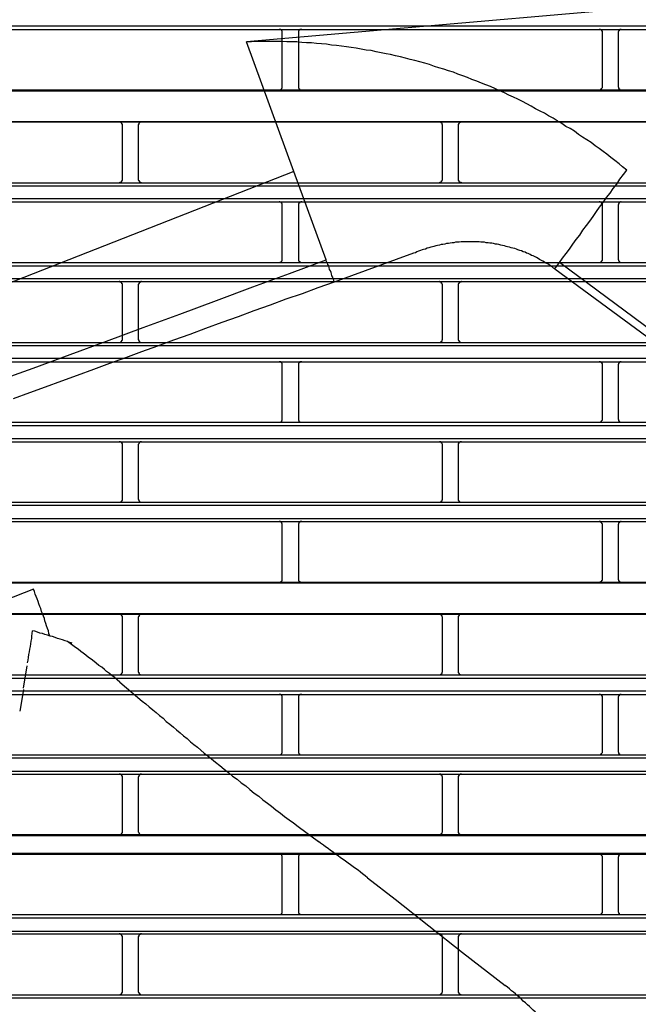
# Model space of a CAD drawing. Header units: millimetres. Extents: x 50532 to 99257, y 49161 to 61325.
# Tile 163 of 256: x 76434 to 76468, y 51833 to 51888. Entities that reach past the tile are written whole.
import ezdxf

# ---------------------------------------------------------------- set-up
doc = ezdxf.new("R2010")
doc.units = ezdxf.units.MM
doc.layers.add('AQUAREA', color=7, linetype='Continuous')

# ---------------------------------------------------------------- blocks, each defined once
blk = doc.blocks.new('SPLIT')
at = {"layer": 'AQUAREA'}
for points in [[(24801.95, -509.18), (24735.17, -514.99)], [(24308.59, -512.47), (24877.69, -512.47)], [(24308.59, -513.03), (24877.69, -513.03)], [(24740.7, -513.52), (24740.7, -513.45), (24740.7, -513.38), (24740.7, -513.31), (24740.7, -513.24), (24740.63, -513.24), (24740.63, -513.17), (24740.56, -513.17), (24740.56, -513.1), (24740.49, -513.1), (24740.49, -513.03), (24740.42, -513.03), (24740.35, -513.03), (24740.28, -513.03), (24740.21, -513.03)], [(24743.71, -513.03), (24743.71, -513.03), (24743.64, -513.03), (24743.57, -513.03), (24743.5, -513.03), (24743.43, -513.03), (24743.43, -513.1), (24743.36, -513.1), (24743.36, -513.17), (24743.29, -513.17), (24743.29, -513.24), (24743.22, -513.24), (24743.22, -513.31), (24743.22, -513.38), (24743.22, -513.45), (24743.22, -513.52)], [(24790.33, -513.52), (24790.33, -513.45), (24790.33, -513.38), (24790.33, -513.31), (24790.26, -513.31), (24790.26, -513.24), (24790.26, -513.17), (24790.19, -513.17), (24790.19, -513.1), (24790.12, -513.1), (24790.05, -513.1), (24790.05, -513.03), (24789.98, -513.03), (24789.91, -513.03), (24789.84, -513.03)], [(24793.27, -513.03), (24793.27, -513.03), (24793.2, -513.03), (24793.13, -513.03), (24793.06, -513.03), (24793.06, -513.1), (24792.99, -513.1), (24792.92, -513.17), (24792.92, -513.24), (24792.85, -513.24), (24792.85, -513.31), (24792.85, -513.38), (24792.78, -513.38), (24792.78, -513.45), (24792.78, -513.52)], [(24740.7, -521.92), (24740.7, -513.52)], [(24743.22, -513.52), (24743.22, -521.92)], [(24790.33, -521.92), (24790.33, -513.52)], [(24792.78, -513.52), (24792.78, -521.92)], [(24794.11, -534.87), (24793.48, -534.38), (24792.92, -533.89), (24792.29, -533.4), (24791.66, -532.91), (24791.03, -532.42), (24790.47, -532), (24789.84, -531.51), (24789.21, -531.09), (24788.58, -530.6), (24787.95, -530.18), (24787.25, -529.76), (24786.62, -529.34), (24785.99, -528.85), (24785.36, -528.43), (24784.66, -528.08), (24784.03, -527.66), (24783.33, -527.24), (24782.7, -526.82), (24782, -526.47), (24781.37, -526.05), (24780.67, -525.7), (24779.97, -525.35), (24779.27, -524.93), (24778.64, -524.58), (24777.94, -524.23), (24777.24, -523.88), (24776.54, -523.53), (24775.84, -523.25), (24775.14, -522.9), (24774.44, -522.55), (24773.74, -522.27), (24772.97, -521.92), (24772.27, -521.64), (24771.57, -521.36), (24770.87, -521.08), (24770.1, -520.8), (24769.4, -520.52), (24768.7, -520.24), (24767.93, -519.96), (24767.23, -519.68), (24766.46, -519.47), (24765.76, -519.19), (24764.99, -518.98), (24764.29, -518.77), (24763.52, -518.49), (24762.82, -518.28), (24762.05, -518.07), (24761.28, -517.86), (24760.51, -517.72), (24759.81, -517.51), (24759.04, -517.3), (24758.27, -517.16), (24757.5, -516.95), (24756.8, -516.81), (24756.03, -516.67), (24755.26, -516.53), (24754.49, -516.32), (24753.72, -516.25), (24752.95, -516.11), (24752.18, -515.97), (24751.41, -515.83), (24750.64, -515.76), (24749.87, -515.62), (24749.1, -515.55), (24748.33, -515.48), (24747.56, -515.34), (24746.79, -515.27), (24746.02, -515.2), (24745.25, -515.13), (24744.48, -515.13), (24743.71, -515.06), (24742.94, -514.99), (24742.17, -514.99), (24741.4, -514.99), (24740.63, -514.92), (24739.86, -514.92), (24739.09, -514.92), (24738.32, -514.92), (24737.55, -514.92), (24736.71, -514.92), (24735.94, -514.99), (24735.17, -514.99)], [(24742.52, -535.08), (24735.17, -514.99)], [(24308.59, -522.41), (24877.69, -522.41)], [(24740.21, -522.41), (24740.21, -522.41), (24740.28, -522.41), (24740.35, -522.41), (24740.42, -522.41), (24740.42, -522.34), (24740.49, -522.34), (24740.56, -522.34), (24740.56, -522.27), (24740.63, -522.27), (24740.63, -522.2), (24740.63, -522.13), (24740.7, -522.13), (24740.7, -522.06), (24740.7, -521.99), (24740.7, -521.92)], [(24743.22, -521.92), (24743.22, -521.92), (24743.22, -521.99), (24743.22, -522.06), (24743.22, -522.13), (24743.29, -522.13), (24743.29, -522.2), (24743.29, -522.27), (24743.36, -522.27), (24743.36, -522.34), (24743.43, -522.34), (24743.5, -522.34), (24743.5, -522.41), (24743.57, -522.41), (24743.64, -522.41), (24743.71, -522.41)], [(24789.84, -522.41), (24789.84, -522.41), (24789.91, -522.41), (24789.98, -522.41), (24790.05, -522.41), (24790.05, -522.34), (24790.12, -522.34), (24790.12, -522.27), (24790.19, -522.27), (24790.19, -522.2), (24790.26, -522.2), (24790.26, -522.13), (24790.33, -522.06), (24790.33, -521.99), (24790.33, -521.92)], [(24792.78, -521.92), (24792.78, -521.92), (24792.78, -521.99), (24792.85, -521.99), (24792.85, -522.06), (24792.85, -522.13), (24792.85, -522.2), (24792.92, -522.2), (24792.92, -522.27), (24792.99, -522.27), (24792.99, -522.34), (24793.06, -522.34), (24793.13, -522.41), (24793.2, -522.41), (24793.27, -522.41)], [(24308.59, -522.55), (24877.69, -522.55)], [(24308.59, -527.31), (24877.69, -527.31)], [(24308.59, -527.38), (24877.69, -527.38)], [(24715.92, -527.87), (24715.92, -527.87), (24715.92, -527.8), (24715.92, -527.73), (24715.85, -527.73), (24715.85, -527.66), (24715.85, -527.59), (24715.78, -527.59), (24715.78, -527.52), (24715.71, -527.52), (24715.71, -527.45), (24715.64, -527.45), (24715.57, -527.38), (24715.5, -527.38), (24715.43, -527.38)], [(24715.92, -536.34), (24715.92, -527.87)], [(24718.86, -527.38), (24718.86, -527.38), (24718.79, -527.38), (24718.72, -527.38), (24718.72, -527.45), (24718.65, -527.45), (24718.58, -527.45), (24718.58, -527.52), (24718.51, -527.52), (24718.51, -527.59), (24718.44, -527.59), (24718.44, -527.66), (24718.44, -527.73), (24718.44, -527.8), (24718.37, -527.8), (24718.37, -527.87)], [(24718.37, -527.87), (24718.37, -536.34)], [(24765.55, -527.87), (24765.55, -527.87), (24765.55, -527.8), (24765.48, -527.8), (24765.48, -527.73), (24765.48, -527.66), (24765.48, -527.59), (24765.41, -527.59), (24765.41, -527.52), (24765.34, -527.52), (24765.34, -527.45), (24765.27, -527.45), (24765.2, -527.45), (24765.2, -527.38), (24765.13, -527.38), (24765.06, -527.38)], [(24765.55, -536.34), (24765.55, -527.87)], [(24768.49, -527.38), (24768.49, -527.38), (24768.42, -527.38), (24768.35, -527.38), (24768.28, -527.45), (24768.21, -527.45), (24768.21, -527.52), (24768.14, -527.52), (24768.14, -527.59), (24768.07, -527.59), (24768.07, -527.66), (24768.07, -527.73), (24768, -527.73), (24768, -527.8), (24768, -527.87)], [(24768, -527.87), (24768, -536.34)], [(24742.52, -535.08), (24625.27, -581.14)], [(24747.49, -548.8), (24742.52, -535.08)], [(24783.68, -549.22), (24784.17, -548.52), (24784.73, -547.82), (24785.22, -547.12), (24785.78, -546.35), (24786.27, -545.65), (24786.83, -544.95), (24787.32, -544.18), (24787.88, -543.48), (24788.37, -542.78), (24788.93, -542.08), (24789.42, -541.31), (24789.91, -540.61), (24790.47, -539.91), (24790.96, -539.14), (24791.52, -538.44), (24792.01, -537.74), (24792.57, -537.04), (24793.06, -536.27), (24793.62, -535.57), (24794.11, -534.87)], [(24308.59, -536.83), (24877.69, -536.83)], [(24308.59, -537.32), (24877.69, -537.32)], [(24715.43, -536.83), (24715.43, -536.83), (24715.5, -536.83), (24715.5, -536.76), (24715.57, -536.76), (24715.64, -536.76), (24715.71, -536.76), (24715.71, -536.69), (24715.78, -536.69), (24715.78, -536.62), (24715.85, -536.62), (24715.85, -536.55), (24715.85, -536.48), (24715.92, -536.48), (24715.92, -536.41), (24715.92, -536.34)], [(24718.37, -536.34), (24718.37, -536.34), (24718.37, -536.41), (24718.44, -536.41), (24718.44, -536.48), (24718.44, -536.55), (24718.51, -536.55), (24718.51, -536.62), (24718.51, -536.69), (24718.58, -536.69), (24718.65, -536.69), (24718.65, -536.76), (24718.72, -536.76), (24718.79, -536.76), (24718.79, -536.83), (24718.86, -536.83)], [(24765.06, -536.83), (24765.06, -536.83), (24765.13, -536.83), (24765.13, -536.76), (24765.2, -536.76), (24765.27, -536.76), (24765.27, -536.69), (24765.34, -536.69), (24765.41, -536.69), (24765.41, -536.62), (24765.41, -536.55), (24765.48, -536.55), (24765.48, -536.48), (24765.48, -536.41), (24765.55, -536.41), (24765.55, -536.34)], [(24768, -536.34), (24768, -536.34), (24768, -536.41), (24768, -536.48), (24768.07, -536.48), (24768.07, -536.55), (24768.07, -536.62), (24768.14, -536.62), (24768.14, -536.69), (24768.21, -536.69), (24768.21, -536.76), (24768.28, -536.76), (24768.35, -536.76), (24768.42, -536.76), (24768.42, -536.83), (24768.49, -536.83)], [(24308.59, -539.28), (24877.69, -539.28)], [(24308.59, -539.77), (24877.69, -539.77)], [(24740.7, -540.26), (24740.7, -540.26), (24740.7, -540.19), (24740.7, -540.12), (24740.7, -540.05), (24740.63, -540.05), (24740.63, -539.98), (24740.56, -539.98), (24740.56, -539.91), (24740.49, -539.91), (24740.49, -539.84), (24740.42, -539.84), (24740.35, -539.84), (24740.35, -539.77), (24740.28, -539.77), (24740.21, -539.77)], [(24740.7, -548.73), (24740.7, -540.26)], [(24743.71, -539.77), (24743.71, -539.77), (24743.64, -539.77), (24743.57, -539.77), (24743.57, -539.84), (24743.5, -539.84), (24743.43, -539.84), (24743.43, -539.91), (24743.36, -539.91), (24743.36, -539.98), (24743.29, -539.98), (24743.29, -540.05), (24743.22, -540.05), (24743.22, -540.12), (24743.22, -540.19), (24743.22, -540.26)], [(24743.22, -540.26), (24743.22, -548.73)], [(24790.33, -540.26), (24790.33, -540.26), (24790.33, -540.19), (24790.33, -540.12), (24790.26, -540.12), (24790.26, -540.05), (24790.26, -539.98), (24790.19, -539.98), (24790.19, -539.91), (24790.12, -539.91), (24790.12, -539.84), (24790.05, -539.84), (24789.98, -539.84), (24789.98, -539.77), (24789.91, -539.77), (24789.84, -539.77)], [(24790.33, -548.73), (24790.33, -540.26)], [(24793.27, -539.77), (24793.27, -539.77), (24793.2, -539.77), (24793.13, -539.77), (24793.13, -539.84), (24793.06, -539.84), (24792.99, -539.84), (24792.99, -539.91), (24792.92, -539.91), (24792.92, -539.98), (24792.85, -540.05), (24792.85, -540.12), (24792.85, -540.19), (24792.78, -540.19), (24792.78, -540.26)], [(24792.78, -540.26), (24792.78, -548.73)], [(24782.98, -550.2), (24782.77, -550.06), (24782.56, -549.85), (24782.28, -549.71), (24782.07, -549.57), (24781.86, -549.43), (24781.58, -549.29), (24781.37, -549.15), (24781.09, -549.01), (24780.88, -548.87), (24780.6, -548.73), (24780.39, -548.59), (24780.11, -548.45), (24779.9, -548.31), (24779.62, -548.17), (24779.34, -548.1), (24779.13, -547.96), (24778.85, -547.82), (24778.57, -547.75), (24778.36, -547.61), (24778.08, -547.54), (24777.8, -547.4), (24777.52, -547.33), (24777.24, -547.26), (24777.03, -547.12), (24776.75, -547.05), (24776.47, -546.98), (24776.19, -546.91), (24775.91, -546.84), (24775.63, -546.77), (24775.42, -546.7), (24775.14, -546.63), (24774.86, -546.56), (24774.58, -546.49), (24774.3, -546.42), (24774.02, -546.35), (24773.74, -546.35), (24773.46, -546.28), (24773.18, -546.21), (24772.9, -546.21), (24772.62, -546.14), (24772.34, -546.14), (24772.06, -546.07), (24771.78, -546.07), (24771.5, -546.07), (24771.22, -546), (24770.94, -546), (24770.66, -546), (24770.38, -546), (24770.1, -546), (24769.82, -546), (24769.54, -546), (24769.26, -546), (24768.98, -546), (24768.7, -546), (24768.42, -546), (24768.14, -546.07), (24767.86, -546.07), (24767.58, -546.07), (24767.3, -546.14), (24767.02, -546.14), (24766.74, -546.21), (24766.46, -546.28), (24766.18, -546.28), (24765.9, -546.35), (24765.62, -546.42), (24765.34, -546.42), (24765.06, -546.49), (24764.78, -546.56), (24764.5, -546.63), (24764.22, -546.7), (24764.01, -546.77), (24763.73, -546.84), (24763.45, -546.91), (24763.17, -546.98), (24762.89, -547.12), (24762.61, -547.19), (24762.4, -547.26), (24762.12, -547.33), (24761.84, -547.47), (24761.56, -547.54), (24761.35, -547.68), (24761.07, -547.75)], [(24761.07, -547.75), (24748.75, -552.23)], [(24308.59, -549.22), (24877.69, -549.22)], [(24308.59, -549.71), (24877.69, -549.71)], [(24633.81, -590.24), (24639.55, -588.21), (24645.22, -586.18), (24650.89, -584.15), (24656.63, -582.12), (24662.3, -580.02), (24667.97, -577.99), (24673.64, -575.96), (24679.38, -573.86), (24685.05, -571.83), (24690.72, -569.73), (24696.39, -567.63), (24702.06, -565.6), (24707.8, -563.5), (24713.47, -561.4), (24719.14, -559.3), (24724.81, -557.2), (24730.48, -555.1), (24736.15, -553), (24741.82, -550.9), (24747.49, -548.8)], [(24740.21, -549.22), (24740.21, -549.22), (24740.28, -549.22), (24740.35, -549.22), (24740.35, -549.15), (24740.42, -549.15), (24740.49, -549.15), (24740.49, -549.08), (24740.56, -549.08), (24740.56, -549.01), (24740.63, -549.01), (24740.63, -548.94), (24740.7, -548.94), (24740.7, -548.87), (24740.7, -548.8), (24740.7, -548.73)], [(24743.22, -548.73), (24743.22, -548.73), (24743.22, -548.8), (24743.22, -548.87), (24743.22, -548.94), (24743.29, -548.94), (24743.29, -549.01), (24743.36, -549.01), (24743.36, -549.08), (24743.43, -549.08), (24743.43, -549.15), (24743.5, -549.15), (24743.57, -549.15), (24743.57, -549.22), (24743.64, -549.22), (24743.71, -549.22)], [(24748.75, -552.23), (24748.68, -551.95), (24748.61, -551.74), (24748.54, -551.46), (24748.4, -551.25), (24748.33, -550.97), (24748.26, -550.76), (24748.19, -550.48), (24748.05, -550.27), (24747.98, -549.99), (24747.91, -549.78), (24747.77, -549.5), (24747.7, -549.29), (24747.56, -549.08), (24747.49, -548.8)], [(24782.98, -550.2), (24783.68, -549.22)], [(24840.17, -591.08), (24783.68, -549.22)], [(24789.84, -549.22), (24789.84, -549.22), (24789.91, -549.22), (24789.98, -549.22), (24789.98, -549.15), (24790.05, -549.15), (24790.12, -549.15), (24790.12, -549.08), (24790.19, -549.08), (24790.19, -549.01), (24790.26, -549.01), (24790.26, -548.94), (24790.26, -548.87), (24790.33, -548.87), (24790.33, -548.8), (24790.33, -548.73)], [(24792.78, -548.73), (24792.78, -548.73), (24792.78, -548.8), (24792.85, -548.8), (24792.85, -548.87), (24792.85, -548.94), (24792.92, -549.01), (24792.92, -549.08), (24792.99, -549.08), (24792.99, -549.15), (24793.06, -549.15), (24793.13, -549.15), (24793.13, -549.22), (24793.2, -549.22), (24793.27, -549.22)], [(24782.98, -550.2), (24821.48, -578.55)], [(24308.59, -551.67), (24877.69, -551.67)], [(24308.59, -552.16), (24877.69, -552.16)], [(24748.75, -552.23), (24746.23, -553.14), (24743.78, -554.05), (24741.26, -554.89), (24738.81, -555.8), (24736.29, -556.71), (24733.84, -557.62), (24731.32, -558.53), (24728.8, -559.44), (24726.35, -560.35), (24723.83, -561.26), (24721.38, -562.17), (24718.86, -563.08), (24716.41, -563.99), (24713.89, -564.9), (24711.44, -565.81), (24708.92, -566.72), (24706.47, -567.63), (24703.95, -568.54), (24701.5, -569.45), (24698.98, -570.36)], [(24715.92, -552.65), (24715.92, -552.65), (24715.92, -552.58), (24715.92, -552.51), (24715.85, -552.51), (24715.85, -552.44), (24715.85, -552.37), (24715.78, -552.37), (24715.78, -552.3), (24715.71, -552.3), (24715.71, -552.23), (24715.64, -552.23), (24715.57, -552.23), (24715.5, -552.23), (24715.5, -552.16), (24715.43, -552.16)], [(24715.92, -561.12), (24715.92, -552.65)], [(24718.86, -552.16), (24718.86, -552.16), (24718.79, -552.16), (24718.79, -552.23), (24718.72, -552.23), (24718.65, -552.23), (24718.65, -552.3), (24718.58, -552.3), (24718.51, -552.3), (24718.51, -552.37), (24718.51, -552.44), (24718.44, -552.44), (24718.44, -552.51), (24718.44, -552.58), (24718.37, -552.58), (24718.37, -552.65)], [(24718.37, -552.65), (24718.37, -561.12)], [(24765.55, -552.65), (24765.55, -552.65), (24765.55, -552.58), (24765.48, -552.58), (24765.48, -552.51), (24765.48, -552.44), (24765.41, -552.44), (24765.41, -552.37), (24765.41, -552.3), (24765.34, -552.3), (24765.27, -552.3), (24765.27, -552.23), (24765.2, -552.23), (24765.13, -552.23), (24765.13, -552.16), (24765.06, -552.16)], [(24765.55, -561.12), (24765.55, -552.65)], [(24768.49, -552.16), (24768.49, -552.16), (24768.42, -552.16), (24768.42, -552.23), (24768.35, -552.23), (24768.28, -552.23), (24768.21, -552.23), (24768.21, -552.3), (24768.14, -552.3), (24768.14, -552.37), (24768.07, -552.37), (24768.07, -552.44), (24768.07, -552.51), (24768, -552.51), (24768, -552.58), (24768, -552.65)], [(24768, -552.65), (24768, -561.12)], [(24308.59, -561.61), (24877.69, -561.61)], [(24308.59, -562.1), (24877.69, -562.1)], [(24715.43, -561.61), (24715.43, -561.61), (24715.5, -561.61), (24715.57, -561.61), (24715.64, -561.54), (24715.71, -561.54), (24715.71, -561.47), (24715.78, -561.47), (24715.78, -561.4), (24715.85, -561.4), (24715.85, -561.33), (24715.85, -561.26), (24715.92, -561.26), (24715.92, -561.19), (24715.92, -561.12)], [(24718.37, -561.12), (24718.37, -561.12), (24718.37, -561.19), (24718.44, -561.19), (24718.44, -561.26), (24718.44, -561.33), (24718.44, -561.4), (24718.51, -561.4), (24718.51, -561.47), (24718.58, -561.47), (24718.58, -561.54), (24718.65, -561.54), (24718.72, -561.54), (24718.72, -561.61), (24718.79, -561.61), (24718.86, -561.61)], [(24765.06, -561.61), (24765.06, -561.61), (24765.13, -561.61), (24765.2, -561.61), (24765.2, -561.54), (24765.27, -561.54), (24765.34, -561.54), (24765.34, -561.47), (24765.41, -561.47), (24765.41, -561.4), (24765.48, -561.4), (24765.48, -561.33), (24765.48, -561.26), (24765.48, -561.19), (24765.55, -561.19), (24765.55, -561.12)], [(24768, -561.12), (24768, -561.12), (24768, -561.19), (24768, -561.26), (24768.07, -561.26), (24768.07, -561.33), (24768.07, -561.4), (24768.14, -561.4), (24768.14, -561.47), (24768.21, -561.47), (24768.21, -561.54), (24768.28, -561.54), (24768.35, -561.61), (24768.42, -561.61), (24768.49, -561.61)], [(24308.59, -564.06), (24877.69, -564.06)], [(24308.59, -564.62), (24877.69, -564.62)], [(24740.7, -565.11), (24740.7, -565.04), (24740.7, -564.97), (24740.7, -564.9), (24740.7, -564.83), (24740.63, -564.83), (24740.63, -564.76), (24740.56, -564.76), (24740.56, -564.69), (24740.49, -564.69), (24740.49, -564.62), (24740.42, -564.62), (24740.35, -564.62), (24740.28, -564.62), (24740.21, -564.62)], [(24740.7, -573.51), (24740.7, -565.11)], [(24743.71, -564.62), (24743.71, -564.62), (24743.64, -564.62), (24743.57, -564.62), (24743.5, -564.62), (24743.43, -564.62), (24743.43, -564.69), (24743.36, -564.69), (24743.36, -564.76), (24743.29, -564.76), (24743.29, -564.83), (24743.22, -564.83), (24743.22, -564.9), (24743.22, -564.97), (24743.22, -565.04), (24743.22, -565.11)], [(24743.22, -565.11), (24743.22, -573.51)], [(24790.33, -565.11), (24790.33, -565.04), (24790.33, -564.97), (24790.33, -564.9), (24790.26, -564.9), (24790.26, -564.83), (24790.26, -564.76), (24790.19, -564.76), (24790.19, -564.69), (24790.12, -564.69), (24790.05, -564.69), (24790.05, -564.62), (24789.98, -564.62), (24789.91, -564.62), (24789.84, -564.62)], [(24790.33, -573.51), (24790.33, -565.11)], [(24793.27, -564.62), (24793.27, -564.62), (24793.2, -564.62), (24793.13, -564.62), (24793.06, -564.62), (24793.06, -564.69), (24792.99, -564.69), (24792.92, -564.76), (24792.92, -564.83), (24792.85, -564.83), (24792.85, -564.9), (24792.85, -564.97), (24792.78, -564.97), (24792.78, -565.04), (24792.78, -565.11)], [(24792.78, -565.11), (24792.78, -573.51)], [(24308.59, -574), (24877.69, -574)], [(24740.21, -574), (24740.21, -574), (24740.28, -574), (24740.35, -574), (24740.42, -574), (24740.42, -573.93), (24740.49, -573.93), (24740.56, -573.93), (24740.56, -573.86), (24740.63, -573.86), (24740.63, -573.79), (24740.63, -573.72), (24740.7, -573.72), (24740.7, -573.65), (24740.7, -573.58), (24740.7, -573.51)], [(24743.22, -573.51), (24743.22, -573.51), (24743.22, -573.58), (24743.22, -573.65), (24743.22, -573.72), (24743.29, -573.72), (24743.29, -573.79), (24743.29, -573.86), (24743.36, -573.86), (24743.36, -573.93), (24743.43, -573.93), (24743.5, -573.93), (24743.5, -574), (24743.57, -574), (24743.64, -574), (24743.71, -574)], [(24789.84, -574), (24789.84, -574), (24789.91, -574), (24789.98, -574), (24790.05, -574), (24790.05, -573.93), (24790.12, -573.93), (24790.12, -573.86), (24790.19, -573.86), (24790.19, -573.79), (24790.26, -573.79), (24790.26, -573.72), (24790.33, -573.65), (24790.33, -573.58), (24790.33, -573.51)], [(24792.78, -573.51), (24792.78, -573.51), (24792.78, -573.58), (24792.85, -573.58), (24792.85, -573.65), (24792.85, -573.72), (24792.85, -573.79), (24792.92, -573.79), (24792.92, -573.86), (24792.99, -573.86), (24792.99, -573.93), (24793.06, -573.93), (24793.13, -574), (24793.2, -574), (24793.27, -574)], [(24308.59, -574.49), (24877.69, -574.49)], [(24308.59, -576.52), (24877.69, -576.52)], [(24308.59, -577.01), (24877.69, -577.01)], [(24715.92, -577.5), (24715.92, -577.5), (24715.92, -577.43), (24715.92, -577.36), (24715.92, -577.29), (24715.85, -577.29), (24715.85, -577.22), (24715.78, -577.15), (24715.78, -577.08), (24715.71, -577.08), (24715.64, -577.08), (24715.64, -577.01), (24715.57, -577.01), (24715.5, -577.01), (24715.43, -577.01)], [(24718.86, -577.01), (24718.86, -577.01), (24718.79, -577.01), (24718.72, -577.01), (24718.65, -577.01), (24718.65, -577.08), (24718.58, -577.08), (24718.58, -577.15), (24718.51, -577.15), (24718.51, -577.22), (24718.44, -577.22), (24718.44, -577.29), (24718.44, -577.36), (24718.37, -577.43), (24718.37, -577.5)], [(24765.55, -577.5), (24765.55, -577.5), (24765.55, -577.43), (24765.48, -577.36), (24765.48, -577.29), (24765.48, -577.22), (24765.41, -577.22), (24765.41, -577.15), (24765.34, -577.15), (24765.34, -577.08), (24765.27, -577.08), (24765.27, -577.01), (24765.2, -577.01), (24765.13, -577.01), (24765.06, -577.01)], [(24768.49, -577.01), (24768.49, -577.01), (24768.42, -577.01), (24768.35, -577.01), (24768.28, -577.01), (24768.28, -577.08), (24768.21, -577.08), (24768.14, -577.08), (24768.14, -577.15), (24768.07, -577.15), (24768.07, -577.22), (24768.07, -577.29), (24768, -577.29), (24768, -577.36), (24768, -577.43), (24768, -577.5)], [(24715.92, -585.9), (24715.92, -577.5)], [(24718.37, -577.5), (24718.37, -585.9)], [(24765.55, -585.9), (24765.55, -577.5)], [(24768, -577.5), (24768, -585.9)], [(24308.59, -586.39), (24877.69, -586.39)], [(24715.43, -586.39), (24715.43, -586.39), (24715.5, -586.39), (24715.57, -586.39), (24715.64, -586.39), (24715.64, -586.32), (24715.71, -586.32), (24715.78, -586.32), (24715.78, -586.25), (24715.85, -586.18), (24715.85, -586.11), (24715.92, -586.11), (24715.92, -586.04), (24715.92, -585.97), (24715.92, -585.9)], [(24718.37, -585.9), (24718.37, -585.9), (24718.37, -585.97), (24718.44, -586.04), (24718.44, -586.11), (24718.44, -586.18), (24718.51, -586.18), (24718.51, -586.25), (24718.58, -586.25), (24718.58, -586.32), (24718.65, -586.32), (24718.65, -586.39), (24718.72, -586.39), (24718.79, -586.39), (24718.86, -586.39)], [(24765.06, -586.39), (24765.06, -586.39), (24765.13, -586.39), (24765.2, -586.39), (24765.27, -586.39), (24765.27, -586.32), (24765.34, -586.32), (24765.34, -586.25), (24765.41, -586.25), (24765.41, -586.18), (24765.48, -586.18), (24765.48, -586.11), (24765.48, -586.04), (24765.55, -585.97), (24765.55, -585.9)], [(24768, -585.9), (24768, -585.9), (24768, -585.97), (24768, -586.04), (24768, -586.11), (24768.07, -586.11), (24768.07, -586.18), (24768.07, -586.25), (24768.14, -586.25), (24768.14, -586.32), (24768.21, -586.32), (24768.28, -586.32), (24768.28, -586.39), (24768.35, -586.39), (24768.42, -586.39), (24768.49, -586.39)], [(24308.59, -586.88), (24877.69, -586.88)], [(24308.59, -588.91), (24877.69, -588.91)], [(24308.59, -589.4), (24877.69, -589.4)], [(24740.7, -589.89), (24740.7, -589.89), (24740.7, -589.82), (24740.7, -589.75), (24740.7, -589.68), (24740.63, -589.68), (24740.63, -589.61), (24740.63, -589.54), (24740.56, -589.54), (24740.56, -589.47), (24740.49, -589.47), (24740.42, -589.47), (24740.42, -589.4), (24740.35, -589.4), (24740.28, -589.4), (24740.21, -589.4)], [(24743.71, -589.4), (24743.71, -589.4), (24743.64, -589.4), (24743.57, -589.4), (24743.5, -589.4), (24743.5, -589.47), (24743.43, -589.47), (24743.36, -589.47), (24743.36, -589.54), (24743.29, -589.54), (24743.29, -589.61), (24743.29, -589.68), (24743.22, -589.68), (24743.22, -589.75), (24743.22, -589.82), (24743.22, -589.89)], [(24790.33, -589.89), (24790.33, -589.89), (24790.33, -589.82), (24790.33, -589.75), (24790.26, -589.68), (24790.26, -589.61), (24790.19, -589.61), (24790.19, -589.54), (24790.12, -589.54), (24790.12, -589.47), (24790.05, -589.47), (24790.05, -589.4), (24789.98, -589.4), (24789.91, -589.4), (24789.84, -589.4)], [(24793.27, -589.4), (24793.27, -589.4), (24793.2, -589.4), (24793.13, -589.4), (24793.06, -589.47), (24792.99, -589.47), (24792.99, -589.54), (24792.92, -589.54), (24792.92, -589.61), (24792.85, -589.61), (24792.85, -589.68), (24792.85, -589.75), (24792.85, -589.82), (24792.78, -589.82), (24792.78, -589.89)], [(24740.7, -598.29), (24740.7, -589.89)], [(24743.22, -589.89), (24743.22, -598.29)], [(24790.33, -598.29), (24790.33, -589.89)], [(24792.78, -589.89), (24792.78, -598.29)], [(24308.59, -598.78), (24877.69, -598.78)], [(24740.21, -598.78), (24740.21, -598.78), (24740.28, -598.78), (24740.35, -598.78), (24740.42, -598.78), (24740.49, -598.78), (24740.49, -598.71), (24740.56, -598.71), (24740.56, -598.64), (24740.63, -598.64), (24740.63, -598.57), (24740.7, -598.57), (24740.7, -598.5), (24740.7, -598.43), (24740.7, -598.36), (24740.7, -598.29)], [(24743.22, -598.29), (24743.22, -598.36), (24743.22, -598.43), (24743.22, -598.5), (24743.22, -598.57), (24743.29, -598.57), (24743.29, -598.64), (24743.36, -598.64), (24743.36, -598.71), (24743.43, -598.71), (24743.43, -598.78), (24743.5, -598.78), (24743.57, -598.78), (24743.64, -598.78), (24743.71, -598.78)], [(24789.84, -598.78), (24789.84, -598.78), (24789.91, -598.78), (24789.98, -598.78), (24790.05, -598.78), (24790.05, -598.71), (24790.12, -598.71), (24790.19, -598.71), (24790.19, -598.64), (24790.26, -598.64), (24790.26, -598.57), (24790.26, -598.5), (24790.33, -598.5), (24790.33, -598.43), (24790.33, -598.36), (24790.33, -598.29)], [(24792.78, -598.29), (24792.78, -598.36), (24792.78, -598.43), (24792.85, -598.43), (24792.85, -598.5), (24792.85, -598.57), (24792.92, -598.57), (24792.92, -598.64), (24792.99, -598.71), (24793.06, -598.71), (24793.06, -598.78), (24793.13, -598.78), (24793.2, -598.78), (24793.27, -598.78)], [(24308.59, -598.92), (24877.69, -598.92)], [(24702.13, -599.9), (24656.35, -617.89)], [(24704.65, -607.11), (24704.51, -606.76), (24704.44, -606.34), (24704.3, -605.99), (24704.16, -605.57), (24704.02, -605.22), (24703.88, -604.8), (24703.81, -604.45), (24703.67, -604.1), (24703.53, -603.68), (24703.39, -603.33), (24703.25, -602.91), (24703.11, -602.56), (24702.97, -602.14), (24702.83, -601.79), (24702.69, -601.37), (24702.55, -601.02), (24702.41, -600.67), (24702.27, -600.25), (24702.13, -599.9)], [(24308.59, -603.68), (24877.69, -603.68)], [(24308.59, -603.75), (24877.69, -603.75)], [(24715.92, -604.24), (24715.92, -604.24), (24715.92, -604.17), (24715.92, -604.1), (24715.85, -604.1), (24715.85, -604.03), (24715.85, -603.96), (24715.78, -603.96), (24715.78, -603.89), (24715.71, -603.89), (24715.71, -603.82), (24715.64, -603.82), (24715.57, -603.82), (24715.5, -603.82), (24715.5, -603.75), (24715.43, -603.75)], [(24715.92, -612.71), (24715.92, -604.24)], [(24718.86, -603.75), (24718.86, -603.75), (24718.79, -603.75), (24718.79, -603.82), (24718.72, -603.82), (24718.65, -603.82), (24718.65, -603.89), (24718.58, -603.89), (24718.51, -603.89), (24718.51, -603.96), (24718.51, -604.03), (24718.44, -604.03), (24718.44, -604.1), (24718.44, -604.17), (24718.37, -604.17), (24718.37, -604.24)], [(24718.37, -604.24), (24718.37, -612.71)], [(24765.55, -604.24), (24765.55, -604.24), (24765.55, -604.17), (24765.48, -604.17), (24765.48, -604.1), (24765.48, -604.03), (24765.41, -604.03), (24765.41, -603.96), (24765.41, -603.89), (24765.34, -603.89), (24765.27, -603.89), (24765.27, -603.82), (24765.2, -603.82), (24765.13, -603.82), (24765.13, -603.75), (24765.06, -603.75)], [(24765.55, -612.71), (24765.55, -604.24)], [(24768.49, -603.75), (24768.49, -603.75), (24768.42, -603.75), (24768.42, -603.82), (24768.35, -603.82), (24768.28, -603.82), (24768.21, -603.82), (24768.21, -603.89), (24768.14, -603.89), (24768.14, -603.96), (24768.07, -603.96), (24768.07, -604.03), (24768.07, -604.1), (24768, -604.1), (24768, -604.17), (24768, -604.24)], [(24768, -604.24), (24768, -612.71)], [(24701.22, -611.31), (24701.29, -610.89), (24701.36, -610.47), (24701.43, -610.05), (24701.5, -609.63), (24701.57, -609.21), (24701.64, -608.79), (24701.71, -608.37), (24701.78, -607.95), (24701.85, -607.53), (24701.85, -607.18), (24701.92, -606.76), (24701.99, -606.34)], [(24707.38, -608.02), (24707.03, -607.88), (24706.61, -607.74), (24706.26, -607.67), (24705.84, -607.53), (24705.49, -607.39), (24705.07, -607.25), (24704.72, -607.18), (24704.3, -607.04), (24703.88, -606.9), (24703.53, -606.76), (24703.11, -606.69), (24702.76, -606.55), (24702.34, -606.41), (24701.99, -606.34)], [(24707.38, -608.02), (24708.08, -608.23)], [(24715.5, -614.32), (24715.08, -613.97), (24714.73, -613.62), (24714.31, -613.34), (24713.89, -612.99), (24713.47, -612.64), (24713.12, -612.36), (24712.7, -612.01), (24712.28, -611.73), (24711.86, -611.38), (24711.51, -611.1), (24711.09, -610.75), (24710.67, -610.47), (24710.25, -610.12), (24709.83, -609.84), (24709.48, -609.56), (24709.06, -609.21), (24708.64, -608.93), (24708.22, -608.65), (24707.8, -608.3), (24707.38, -608.02)], [(24700.59, -615.23), (24701.15, -611.8)], [(24308.59, -613.2), (24877.69, -613.2)], [(24308.59, -613.69), (24877.69, -613.69)], [(24715.43, -613.2), (24715.43, -613.2), (24715.5, -613.2), (24715.57, -613.2), (24715.64, -613.13), (24715.71, -613.13), (24715.71, -613.06), (24715.78, -613.06), (24715.78, -612.99), (24715.85, -612.99), (24715.85, -612.92), (24715.85, -612.85), (24715.92, -612.85), (24715.92, -612.78), (24715.92, -612.71)], [(24718.37, -612.71), (24718.37, -612.71), (24718.37, -612.78), (24718.44, -612.78), (24718.44, -612.85), (24718.44, -612.92), (24718.44, -612.99), (24718.51, -612.99), (24718.51, -613.06), (24718.58, -613.06), (24718.58, -613.13), (24718.65, -613.13), (24718.72, -613.13), (24718.72, -613.2), (24718.79, -613.2), (24718.86, -613.2)], [(24765.06, -613.2), (24765.06, -613.2), (24765.13, -613.2), (24765.2, -613.2), (24765.2, -613.13), (24765.27, -613.13), (24765.34, -613.13), (24765.34, -613.06), (24765.41, -613.06), (24765.41, -612.99), (24765.48, -612.99), (24765.48, -612.92), (24765.48, -612.85), (24765.48, -612.78), (24765.55, -612.78), (24765.55, -612.71)], [(24768, -612.71), (24768, -612.71), (24768, -612.78), (24768, -612.85), (24768.07, -612.85), (24768.07, -612.92), (24768.07, -612.99), (24768.14, -612.99), (24768.14, -613.06), (24768.21, -613.06), (24768.21, -613.13), (24768.28, -613.13), (24768.35, -613.2), (24768.42, -613.2), (24768.49, -613.2)], [(24308.59, -615.65), (24877.69, -615.65)], [(24700.59, -615.44), (24700.03, -618.8)], [(24715.5, -614.32), (24719, -617.26)], [(24308.59, -616.21), (24877.69, -616.21)], [(24740.7, -616.7), (24740.7, -616.63), (24740.7, -616.56), (24740.7, -616.49), (24740.7, -616.42), (24740.63, -616.42), (24740.63, -616.35), (24740.56, -616.35), (24740.56, -616.28), (24740.49, -616.28), (24740.49, -616.21), (24740.42, -616.21), (24740.35, -616.21), (24740.28, -616.21), (24740.21, -616.21)], [(24740.7, -625.1), (24740.7, -616.7)], [(24743.71, -616.21), (24743.71, -616.21), (24743.64, -616.21), (24743.57, -616.21), (24743.5, -616.21), (24743.43, -616.21), (24743.43, -616.28), (24743.36, -616.28), (24743.36, -616.35), (24743.29, -616.35), (24743.29, -616.42), (24743.22, -616.42), (24743.22, -616.49), (24743.22, -616.56), (24743.22, -616.63), (24743.22, -616.7)], [(24743.22, -616.7), (24743.22, -625.1)], [(24790.33, -616.7), (24790.33, -616.63), (24790.33, -616.56), (24790.33, -616.49), (24790.26, -616.49), (24790.26, -616.42), (24790.26, -616.35), (24790.19, -616.35), (24790.19, -616.28), (24790.12, -616.28), (24790.05, -616.28), (24790.05, -616.21), (24789.98, -616.21), (24789.91, -616.21), (24789.84, -616.21)], [(24790.33, -625.1), (24790.33, -616.7)], [(24793.27, -616.21), (24793.27, -616.21), (24793.2, -616.21), (24793.13, -616.21), (24793.06, -616.21), (24793.06, -616.28), (24792.99, -616.28), (24792.99, -616.35), (24792.92, -616.35), (24792.92, -616.42), (24792.85, -616.42), (24792.85, -616.49), (24792.85, -616.56), (24792.78, -616.56), (24792.78, -616.63), (24792.78, -616.7)], [(24792.78, -616.7), (24792.78, -625.1)], [(24719, -617.26), (24719.56, -617.68), (24720.05, -618.17), (24720.61, -618.59), (24721.17, -619.01), (24721.66, -619.5), (24722.22, -619.92), (24722.71, -620.41), (24723.27, -620.83), (24723.83, -621.32), (24724.32, -621.74), (24724.88, -622.16), (24725.37, -622.65), (24725.93, -623.07), (24726.49, -623.56), (24726.98, -623.98), (24727.54, -624.4), (24728.1, -624.89), (24728.59, -625.31), (24729.15, -625.73), (24729.71, -626.22)], [(24308.59, -625.59), (24877.69, -625.59)], [(24308.59, -626.08), (24877.69, -626.08)], [(24729.71, -626.22), (24730.34, -626.71), (24731.04, -627.27), (24731.67, -627.83), (24732.37, -628.32), (24733, -628.88), (24733.7, -629.37), (24734.33, -629.93), (24735.03, -630.42), (24735.66, -630.98), (24736.36, -631.54), (24737.06, -632.03), (24737.69, -632.59), (24738.39, -633.08), (24739.02, -633.57), (24739.72, -634.13), (24740.42, -634.62), (24741.05, -635.18), (24741.75, -635.67), (24742.45, -636.16), (24743.15, -636.72)], [(24740.21, -625.59), (24740.21, -625.59), (24740.28, -625.59), (24740.35, -625.59), (24740.42, -625.59), (24740.42, -625.52), (24740.49, -625.52), (24740.56, -625.52), (24740.56, -625.45), (24740.63, -625.45), (24740.63, -625.38), (24740.63, -625.31), (24740.7, -625.31), (24740.7, -625.24), (24740.7, -625.17), (24740.7, -625.1)], [(24743.22, -625.1), (24743.22, -625.1), (24743.22, -625.17), (24743.22, -625.24), (24743.22, -625.31), (24743.29, -625.31), (24743.29, -625.38), (24743.29, -625.45), (24743.36, -625.45), (24743.36, -625.52), (24743.43, -625.52), (24743.5, -625.52), (24743.5, -625.59), (24743.57, -625.59), (24743.64, -625.59), (24743.71, -625.59)], [(24789.84, -625.59), (24789.84, -625.59), (24789.91, -625.59), (24789.98, -625.59), (24790.05, -625.59), (24790.05, -625.52), (24790.12, -625.52), (24790.12, -625.45), (24790.19, -625.45), (24790.19, -625.38), (24790.26, -625.38), (24790.26, -625.31), (24790.33, -625.24), (24790.33, -625.17), (24790.33, -625.1)], [(24792.78, -625.1), (24792.78, -625.1), (24792.78, -625.17), (24792.85, -625.17), (24792.85, -625.24), (24792.85, -625.31), (24792.85, -625.38), (24792.92, -625.38), (24792.92, -625.45), (24792.99, -625.45), (24792.99, -625.52), (24793.06, -625.52), (24793.13, -625.59), (24793.2, -625.59), (24793.27, -625.59)], [(24308.59, -628.11), (24877.69, -628.11)], [(24308.59, -628.6), (24877.69, -628.6)], [(24715.92, -629.09), (24715.92, -629.09), (24715.92, -629.02), (24715.92, -628.95), (24715.92, -628.88), (24715.85, -628.88), (24715.85, -628.81), (24715.78, -628.74), (24715.78, -628.67), (24715.71, -628.67), (24715.64, -628.67), (24715.64, -628.6), (24715.57, -628.6), (24715.5, -628.6), (24715.43, -628.6)], [(24715.92, -637.49), (24715.92, -629.09)], [(24718.86, -628.6), (24718.86, -628.6), (24718.79, -628.6), (24718.72, -628.6), (24718.65, -628.6), (24718.65, -628.67), (24718.58, -628.67), (24718.58, -628.74), (24718.51, -628.74), (24718.51, -628.81), (24718.44, -628.81), (24718.44, -628.88), (24718.44, -628.95), (24718.37, -629.02), (24718.37, -629.09)], [(24718.37, -629.09), (24718.37, -637.49)], [(24765.55, -629.09), (24765.55, -629.09), (24765.55, -629.02), (24765.48, -628.95), (24765.48, -628.88), (24765.48, -628.81), (24765.41, -628.81), (24765.41, -628.74), (24765.34, -628.74), (24765.34, -628.67), (24765.27, -628.67), (24765.27, -628.6), (24765.2, -628.6), (24765.13, -628.6), (24765.06, -628.6)], [(24765.55, -637.49), (24765.55, -629.09)], [(24768.49, -628.6), (24768.49, -628.6), (24768.42, -628.6), (24768.35, -628.6), (24768.28, -628.6), (24768.28, -628.67), (24768.21, -628.67), (24768.14, -628.67), (24768.14, -628.74), (24768.07, -628.74), (24768.07, -628.81), (24768.07, -628.88), (24768, -628.88), (24768, -628.95), (24768, -629.02), (24768, -629.09)], [(24768, -629.09), (24768, -637.49)], [(24743.15, -636.72), (24746.3, -639.03)], [(24308.59, -637.98), (24877.69, -637.98)], [(24308.59, -638.12), (24877.69, -638.12)], [(24715.43, -637.98), (24715.43, -637.98), (24715.5, -637.98), (24715.57, -637.98), (24715.64, -637.98), (24715.64, -637.91), (24715.71, -637.91), (24715.78, -637.91), (24715.78, -637.84), (24715.85, -637.77), (24715.85, -637.7), (24715.92, -637.7), (24715.92, -637.63), (24715.92, -637.56), (24715.92, -637.49)], [(24718.37, -637.49), (24718.37, -637.49), (24718.37, -637.56), (24718.44, -637.63), (24718.44, -637.7), (24718.44, -637.77), (24718.51, -637.77), (24718.51, -637.84), (24718.58, -637.84), (24718.58, -637.91), (24718.65, -637.91), (24718.65, -637.98), (24718.72, -637.98), (24718.79, -637.98), (24718.86, -637.98)], [(24765.06, -637.98), (24765.06, -637.98), (24765.13, -637.98), (24765.2, -637.98), (24765.27, -637.98), (24765.27, -637.91), (24765.34, -637.91), (24765.34, -637.84), (24765.41, -637.84), (24765.41, -637.77), (24765.48, -637.77), (24765.48, -637.7), (24765.48, -637.63), (24765.55, -637.56), (24765.55, -637.49)], [(24768, -637.49), (24768, -637.49), (24768, -637.56), (24768, -637.63), (24768, -637.7), (24768.07, -637.7), (24768.07, -637.77), (24768.07, -637.84), (24768.14, -637.84), (24768.14, -637.91), (24768.21, -637.91), (24768.28, -637.91), (24768.28, -637.98), (24768.35, -637.98), (24768.42, -637.98), (24768.49, -637.98)], [(24753.93, -644.7), (24753.58, -644.35), (24753.16, -644.07), (24752.81, -643.79), (24752.46, -643.51), (24752.04, -643.23), (24751.69, -642.95), (24751.27, -642.67), (24750.92, -642.39), (24750.5, -642.11), (24750.15, -641.83), (24749.73, -641.55), (24749.38, -641.27), (24748.96, -640.99), (24748.61, -640.71), (24748.19, -640.43), (24747.84, -640.15), (24747.42, -639.87), (24747.07, -639.59), (24746.65, -639.31), (24746.3, -639.03)], [(24308.59, -640.85), (24877.69, -640.85)], [(24308.59, -640.99), (24877.69, -640.99)], [(24740.7, -641.48), (24740.7, -641.48), (24740.7, -641.41), (24740.7, -641.34), (24740.7, -641.27), (24740.63, -641.27), (24740.63, -641.2), (24740.63, -641.13), (24740.56, -641.13), (24740.56, -641.06), (24740.49, -641.06), (24740.42, -641.06), (24740.42, -640.99), (24740.35, -640.99), (24740.28, -640.99), (24740.21, -640.99)], [(24740.7, -649.88), (24740.7, -641.48)], [(24743.71, -640.99), (24743.71, -640.99), (24743.64, -640.99), (24743.57, -640.99), (24743.5, -640.99), (24743.5, -641.06), (24743.43, -641.06), (24743.36, -641.06), (24743.36, -641.13), (24743.29, -641.13), (24743.29, -641.2), (24743.29, -641.27), (24743.22, -641.27), (24743.22, -641.34), (24743.22, -641.41), (24743.22, -641.48)], [(24743.22, -641.48), (24743.22, -649.88)], [(24790.33, -641.48), (24790.33, -641.48), (24790.33, -641.41), (24790.33, -641.34), (24790.26, -641.27), (24790.26, -641.2), (24790.19, -641.2), (24790.19, -641.13), (24790.12, -641.13), (24790.12, -641.06), (24790.05, -641.06), (24790.05, -640.99), (24789.98, -640.99), (24789.91, -640.99), (24789.84, -640.99)], [(24790.33, -649.88), (24790.33, -641.48)], [(24793.27, -640.99), (24793.27, -640.99), (24793.2, -640.99), (24793.13, -640.99), (24793.06, -641.06), (24792.99, -641.06), (24792.99, -641.13), (24792.92, -641.13), (24792.92, -641.2), (24792.85, -641.2), (24792.85, -641.27), (24792.85, -641.34), (24792.85, -641.41), (24792.78, -641.41), (24792.78, -641.48)], [(24792.78, -641.48), (24792.78, -649.88)], [(24753.93, -644.7), (24758.2, -647.99)], [(24758.2, -647.99), (24768.63, -656.25)], [(24308.59, -650.37), (24877.69, -650.37)], [(24740.21, -650.37), (24740.21, -650.37), (24740.28, -650.37), (24740.35, -650.37), (24740.42, -650.37), (24740.49, -650.37), (24740.49, -650.3), (24740.56, -650.3), (24740.56, -650.23), (24740.63, -650.23), (24740.63, -650.16), (24740.7, -650.16), (24740.7, -650.09), (24740.7, -650.02), (24740.7, -649.95), (24740.7, -649.88)], [(24743.22, -649.88), (24743.22, -649.95), (24743.22, -650.02), (24743.22, -650.09), (24743.22, -650.16), (24743.29, -650.16), (24743.29, -650.23), (24743.36, -650.23), (24743.36, -650.3), (24743.43, -650.3), (24743.43, -650.37), (24743.5, -650.37), (24743.57, -650.37), (24743.64, -650.37), (24743.71, -650.37)], [(24789.84, -650.37), (24789.84, -650.37), (24789.91, -650.37), (24789.98, -650.37), (24790.05, -650.37), (24790.12, -650.3), (24790.19, -650.3), (24790.19, -650.23), (24790.26, -650.23), (24790.26, -650.16), (24790.26, -650.09), (24790.33, -650.09), (24790.33, -650.02), (24790.33, -649.95), (24790.33, -649.88)], [(24792.78, -649.88), (24792.78, -649.95), (24792.78, -650.02), (24792.85, -650.02), (24792.85, -650.09), (24792.85, -650.16), (24792.92, -650.16), (24792.92, -650.23), (24792.99, -650.3), (24793.06, -650.3), (24793.06, -650.37), (24793.13, -650.37), (24793.2, -650.37), (24793.27, -650.37)], [(24308.59, -650.86), (24877.69, -650.86)], [(24308.59, -652.96), (24877.69, -652.96)], [(24308.59, -653.38), (24877.69, -653.38)], [(24715.92, -653.87), (24715.92, -653.87), (24715.92, -653.8), (24715.92, -653.73), (24715.85, -653.73), (24715.85, -653.66), (24715.85, -653.59), (24715.78, -653.59), (24715.78, -653.52), (24715.71, -653.52), (24715.71, -653.45), (24715.64, -653.45), (24715.57, -653.38), (24715.5, -653.38), (24715.43, -653.38)], [(24718.86, -653.38), (24718.86, -653.38), (24718.79, -653.38), (24718.72, -653.38), (24718.72, -653.45), (24718.65, -653.45), (24718.58, -653.45), (24718.58, -653.52), (24718.51, -653.52), (24718.51, -653.59), (24718.44, -653.59), (24718.44, -653.66), (24718.44, -653.73), (24718.44, -653.8), (24718.37, -653.8), (24718.37, -653.87)], [(24765.55, -653.87), (24765.55, -653.87), (24765.55, -653.8), (24765.48, -653.8), (24765.48, -653.73), (24765.48, -653.66), (24765.48, -653.59), (24765.41, -653.59), (24765.41, -653.52), (24765.34, -653.52), (24765.34, -653.45), (24765.27, -653.45), (24765.2, -653.45), (24765.2, -653.38), (24765.13, -653.38), (24765.06, -653.38)], [(24768.49, -653.38), (24768.49, -653.38), (24768.42, -653.38), (24768.35, -653.38), (24768.28, -653.45), (24768.21, -653.45), (24768.21, -653.52), (24768.14, -653.52), (24768.14, -653.59), (24768.07, -653.59), (24768.07, -653.66), (24768.07, -653.73), (24768, -653.73), (24768, -653.8), (24768, -653.87)], [(24715.92, -662.34), (24715.92, -653.87)], [(24718.37, -653.87), (24718.37, -662.34)], [(24765.55, -662.34), (24765.55, -653.87)], [(24768, -653.87), (24768, -662.34)], [(24768.63, -656.25), (24775.28, -661.36)], [(24780.25, -665.77), (24779.9, -665.49), (24779.62, -665.21), (24779.34, -664.93), (24779.06, -664.65), (24778.71, -664.37), (24778.43, -664.09), (24778.08, -663.81), (24777.8, -663.53), (24777.52, -663.25), (24777.17, -662.97), (24776.89, -662.69), (24776.54, -662.41), (24776.26, -662.2), (24775.91, -661.92), (24775.63, -661.64), (24775.28, -661.36)], [(24308.59, -662.83), (24877.69, -662.83)], [(24715.43, -662.83), (24715.43, -662.83), (24715.5, -662.83), (24715.5, -662.76), (24715.57, -662.76), (24715.64, -662.76), (24715.71, -662.76), (24715.71, -662.69), (24715.78, -662.69), (24715.78, -662.62), (24715.85, -662.62), (24715.85, -662.55), (24715.85, -662.48), (24715.92, -662.48), (24715.92, -662.41), (24715.92, -662.34)], [(24718.37, -662.34), (24718.37, -662.34), (24718.37, -662.41), (24718.44, -662.41), (24718.44, -662.48), (24718.44, -662.55), (24718.51, -662.55), (24718.51, -662.62), (24718.51, -662.69), (24718.58, -662.69), (24718.65, -662.69), (24718.65, -662.76), (24718.72, -662.76), (24718.79, -662.76), (24718.79, -662.83), (24718.86, -662.83)], [(24765.06, -662.83), (24765.06, -662.83), (24765.13, -662.83), (24765.13, -662.76), (24765.2, -662.76), (24765.27, -662.76), (24765.27, -662.69), (24765.34, -662.69), (24765.41, -662.69), (24765.41, -662.62), (24765.41, -662.55), (24765.48, -662.55), (24765.48, -662.48), (24765.48, -662.41), (24765.55, -662.41), (24765.55, -662.34)], [(24768, -662.34), (24768, -662.34), (24768, -662.41), (24768, -662.48), (24768.07, -662.48), (24768.07, -662.55), (24768.07, -662.62), (24768.14, -662.62), (24768.14, -662.69), (24768.21, -662.69), (24768.21, -662.76), (24768.28, -662.76), (24768.35, -662.76), (24768.42, -662.76), (24768.42, -662.83), (24768.49, -662.83)], [(24308.59, -663.32), (24877.69, -663.32)]]:
    blk.add_lwpolyline(points, dxfattribs=at)
blk.add_open_spline([(24849.6, -639.5), (24849.6, -502.51), (24738.55, -391.46), (24601.57, -391.46), (24464.58, -391.46), (24353.54, -502.51), (24353.54, -639.5), (24353.54, -776.48), (24464.58, -887.53), (24601.57, -887.53), (24738.55, -887.53), (24849.6, -776.48), (24849.6, -639.5)], degree=3, knots=[0, 0, 0, 0, 1, 1, 1, 2, 2, 2, 3, 3, 3, 4, 4, 4, 4], dxfattribs=at)

msp = doc.modelspace()

# ---------------------------------------------------------------- block references
at = {"lineweight": 13, "xscale": 0.3627524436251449, "yscale": 0.3627524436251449, "zscale": 0.3627524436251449}
msp.add_blockref('SPLIT', (67473.663, 52073.924, 0), dxfattribs=at)

doc.saveas('drawing.dxf')
